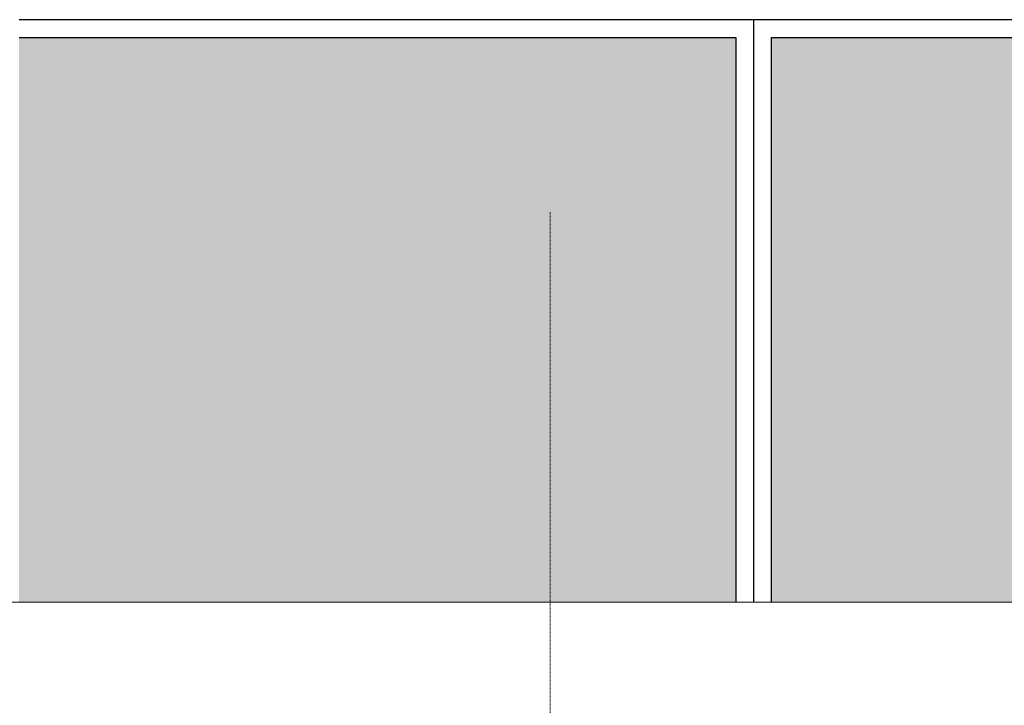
# Model space of a CAD drawing. Header units: millimetres. Extents: x 3625 to 171676, y -65096 to 217166.
# Tile 191 of 256: x 56753 to 58970, y 17028 to 18570. Entities that reach past the tile are written whole.
import ezdxf

# ---------------------------------------------------------------- set-up
doc = ezdxf.new("R2010")
doc.units = ezdxf.units.MM
doc.linetypes.add('gestippeld-fijn', pattern=[3, 1.5, -1.5])
for name, color, linetype, lineweight in [('A-DETL', 5, 'Continuous', 13), ('A-GLAZ', 6, 'Continuous', 18), ('A-ROOF', 4, 'Continuous', 18)]:
    doc.layers.add(name, color=color, linetype=linetype, lineweight=lineweight)

# ---------------------------------------------------------------- blocks, each defined once
blk = doc.blocks.new('27_KU_metalen dakbedekking binnenzijde publiekshal noord1 - 27_KU_metalen dakbedekking binnenzijde publiekshal noord-3102144-Plotview plafond eerste Verdieping - 1 op 100')
at = {"layer": 'A-ROOF'}
blk.add_line((35448.9, 17260.5), (10049, 17260.5), dxfattribs=at)
blk = doc.blocks.new('31_KU_beloopbare glasplaat dak publiekshal - Type-11466431-Plotview plafond eerste Verdieping - 1 op 100')
at = {"layer": 'A-GLAZ', "lineweight": 25}
blk.add_hatch(color=256, dxfattribs=at).paths.add_polyline_path([(41.4, 1780.4), (41.4, 40), (1311.1, 40), (1311.1, 1793.4), (41.4, 1793.4)], flags=0)
for p, q in [((1351.2, 1833.4), (41.4, 1833.4)), ((1351.2, 0), (1351.2, 1833.4)), ((41.4, 1793.4), (1311.1, 1793.4)), ((41.4, 1793.4), (1311.2, 1793.4)), ((1311.1, 1793.4), (1311.1, 40)), ((1311.2, 1793.4), (1311.2, 40)), ((1311.1, 40), (41.4, 40)), ((1311.2, 40), (41.4, 40))]:
    blk.add_line(p, q, dxfattribs=at)
blk = doc.blocks.new('31_KU_beloopbare glasplaat dak publiekshal - Type-11466369-Plotview plafond eerste Verdieping - 1 op 100')
at = {"layer": 'A-GLAZ', "lineweight": 25}
blk.add_hatch(color=256, dxfattribs=at).paths.add_polyline_path([(41.4, 55.3), (41.4, 40), (1311.1, 40), (1311.1, 1653.9), (41.4, 1653.9), (41.4, 341.1)], flags=0)
for p, q in [((1311.1, 1653.9), (1311.1, 40)), ((1311.2, 1653.9), (1311.2, 40)), ((1351.2, 0), (1351.2, 1653.9)), ((1311.1, 40), (41.4, 40)), ((1311.2, 40), (41.4, 40)), ((41.4, 0), (1351.2, 0))]:
    blk.add_line(p, q, dxfattribs=at)
blk = doc.blocks.new('A$C49543151')
at = {"layer": 'A-DETL', "linetype": 'gestippeld-fijn'}
blk.add_line((-23759, -15524.3), (-23759, 1175.7), dxfattribs=at)

msp = doc.modelspace()

# ---------------------------------------------------------------- block references
msp.add_blockref('A$C49543151', (81706, 16962.2))
at = {"layer": 'A-GLAZ', "lineweight": 25, "rotation": 89.99999999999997}
for name, p in [('31_KU_beloopbare glasplaat dak publiekshal - Type-11466369-Plotview plafond eerste Verdieping - 1 op 100', (58405.4, 17219.2)), ('31_KU_beloopbare glasplaat dak publiekshal - Type-11466431-Plotview plafond eerste Verdieping - 1 op 100', (60238.7, 17219.2))]:
    msp.add_blockref(name, p, dxfattribs=at)
at = {"layer": 'A-ROOF'}
msp.add_blockref('27_KU_metalen dakbedekking binnenzijde publiekshal noord1 - 27_KU_metalen dakbedekking binnenzijde publiekshal noord-3102144-Plotview plafond eerste Verdieping - 1 op 100', (46555.4, 0), dxfattribs=at)

doc.saveas('drawing.dxf')
